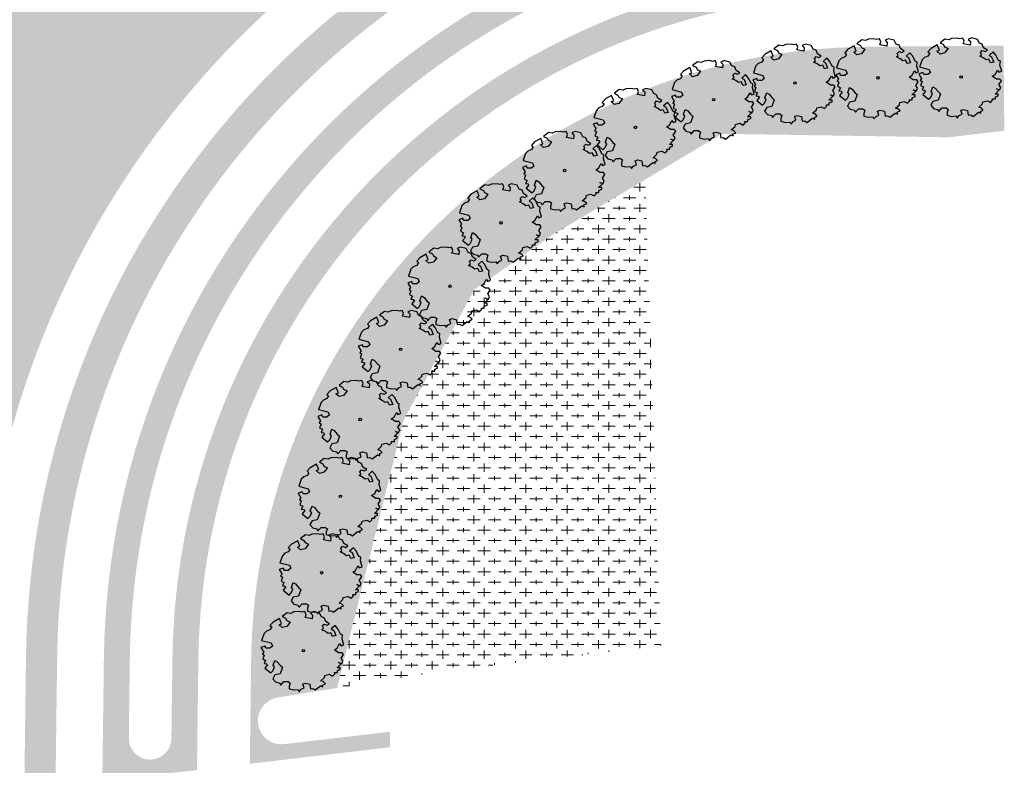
# Model space of a CAD drawing. Header units: metres. Extents: x 232632 to 233536, y 552897 to 554400.
# Tile 16 of 17: x 233289 to 233384, y 554148 to 554220. Entities that reach past the tile are written whole.
import ezdxf

# ---------------------------------------------------------------- set-up
doc = ezdxf.new("R2010")
doc.units = ezdxf.units.M
for name, color, linetype, lineweight in [('N-WE-GR-BEPLANTING_CULTUUR_BOSPLANTSOEN-A', 92, 'Continuous', 18), ('N-WE-GR-GRAS-A', 62, 'Continuous', 9), ('N-WE-GR-GRAS_TALUD-A', 62, 'Continuous', 9), ('N-WE-GR-RIET_DOOR-DERDEN-A', 251, 'Continuous', 9)]:
    doc.layers.add(name, color=color, linetype=linetype, lineweight=lineweight)
doc.layers.add('N-WE-GR-BOOM-S', color=7, linetype='Continuous', lineweight=25, true_color=0x165700)
doc.layers.add('N-WE-GR-WATER_WATERPARTIJEN-A', color=7, linetype='Continuous', lineweight=9, true_color=0xcde6ee)
pattern_1 = [(0, (0, 0), (2.5, 2.5), [0.3, -2]), (45, (1, 0.5), (-0.2828427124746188, 4.666904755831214), [0.3, -2]), (29.99999999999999, (0.2, 0.3), (0.5686533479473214, 3.215063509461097), [0.3, -2]), (15, (0.8, 1.2), (0.9640675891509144, 1.811235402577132), [0.3, -2]), (135, (0.4, 5), (-0.07071067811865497, -1.626345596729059), [0.3, -2]), (150, (3, 1), (0.5392304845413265, -1.466025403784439), [0.3, -2]), (165, (0.6000000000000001, 0.1), (0.358630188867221, -1.752536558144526), [0.3, -2]), (85, (1, 1), (-2.18169349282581, 2.600041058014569), [0.3, -2]), (99.99999999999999, (0, 0), (-2.780294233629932, 1.946782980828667), [0.3, -2])]

# ---------------------------------------------------------------- blocks, each defined once
blk = doc.blocks.new('SGR-BOOM_06')
at = {"linetype": 'Continuous', "flags": 128}
blk.add_lwpolyline([(2.697926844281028, 3.519936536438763), (2.530031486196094, 3.938911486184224), (2.197017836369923, 4.064448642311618), (1.94450365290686, 4.524361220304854), (1.273022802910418, 4.692183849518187), (0.8554126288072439, 4.524288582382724), (1.107912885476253, 4.273186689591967), (1.064270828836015, 3.811889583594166), (0.2276521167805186, 3.979701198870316), (0.3518243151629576, 4.315444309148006), (0.1839317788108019, 4.692111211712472), (-0.1504327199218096, 4.608837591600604), (-0.4861730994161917, 4.692066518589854), (-1.154910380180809, 4.649713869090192), (-1.490634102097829, 4.483188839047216), (-1.95193375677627, 4.56504461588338), (-2.538756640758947, 4.105076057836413), (-2.119756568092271, 3.896293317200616), (-1.994180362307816, 3.643818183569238), (-1.575180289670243, 3.435035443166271), (-1.994130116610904, 2.890461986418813), (-2.538667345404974, 2.766231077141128), (-2.915367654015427, 3.099211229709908), (-2.619546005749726, 3.216664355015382), (-2.873110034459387, 3.855299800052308), (-3.627802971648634, 3.434898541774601), (-4.004453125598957, 3.015887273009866), (-3.794266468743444, 2.84803387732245), (-4.004419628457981, 2.513649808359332), (-4.424759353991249, 2.345754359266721), (-4.716801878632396, 2.05367287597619), (-5.01017267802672, 1.214316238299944), (-3.88011881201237, 0.9209648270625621), (-3.712226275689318, 0.5442979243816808), (-4.004271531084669, 0.2931597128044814), (-4.506508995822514, 0.2931262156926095), (-4.602327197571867, 0.5555981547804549), (-5.093368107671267, 0.3763383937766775), (-4.757596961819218, -0.1681847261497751), (-4.925450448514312, -0.3770066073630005), (-4.716628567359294, -0.544860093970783), (-4.88446521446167, -1.006165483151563), (-4.532341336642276, -1.182198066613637), (-4.716561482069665, -1.550699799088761), (-4.424496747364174, -1.591623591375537), (-4.292786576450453, -1.70719043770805), (-4.61907625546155, -2.106831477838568), (-3.920821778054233, -2.682045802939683), (-3.668355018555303, -2.430910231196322), (-3.459575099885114, -1.969602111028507), (-3.627456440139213, -1.760802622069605), (-3.418684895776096, -1.173935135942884), (-3.123882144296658, -1.341782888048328), (-2.788119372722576, -1.760746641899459), (-2.496040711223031, -2.010481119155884), (-2.788049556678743, -2.807529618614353), (-3.418567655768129, -2.931766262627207), (-3.668290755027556, -3.394441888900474), (-3.332530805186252, -3.771097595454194), (-2.831649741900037, -3.896623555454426), (-2.768861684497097, -4.022178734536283), (-2.70607362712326, -4.147733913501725), (-2.328058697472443, -3.728722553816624), (-1.825821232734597, -3.728689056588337), (-1.574691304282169, -3.89653972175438), (-1.698860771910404, -4.27322610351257), (-1.6988383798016, -4.608960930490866), (-1.154284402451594, -4.735848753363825), (-0.6097418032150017, -4.692139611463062), (-0.4855303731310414, -4.944614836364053), (-0.2330665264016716, -4.64980644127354), (0.1012924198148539, -4.483281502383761), (-0.05880460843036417, -4.006538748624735), (0.2691206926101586, -3.89641674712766), (0.7727313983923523, -4.023307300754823), (0.8560217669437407, -4.608790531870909), (1.149445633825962, -4.565098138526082), (1.441519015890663, -4.735675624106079), (2.070647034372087, -4.232031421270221), (2.365446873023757, -4.356206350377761), (2.321760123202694, -4.14739857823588), (2.657483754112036, -3.979508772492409), (2.406348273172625, -3.728406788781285), (2.112915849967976, -3.643810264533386), (2.574182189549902, -3.226158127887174), (2.615108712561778, -2.975036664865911), (3.159645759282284, -2.848076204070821), (3.537702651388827, -3.058226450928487), (3.787439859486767, -2.807091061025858), (3.770391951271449, -2.632754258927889), (4.123163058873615, -2.632730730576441), (4.123146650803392, -2.386717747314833), (4.458873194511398, -2.262500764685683), (4.458859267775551, -2.05369007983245), (4.082181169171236, -2.05371520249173), (4.543444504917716, -1.591025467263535), (4.250006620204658, -1.424542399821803), (4.626693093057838, -1.550076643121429), (4.752232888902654, -1.256641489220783), (4.54339981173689, -0.9209205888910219), (4.835431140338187, -0.4609716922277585), (4.667549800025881, -0.2521722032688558), (4.249928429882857, -0.2522000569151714), (3.746303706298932, 0.08486595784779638), (4.082024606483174, 0.2936990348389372), (4.375415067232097, 0.8382641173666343), (4.543299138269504, 0.5885213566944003), (4.876296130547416, 0.7127381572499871), (4.667437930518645, 1.425137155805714), (4.711079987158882, 1.886434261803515), (4.499534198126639, 1.969671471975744), (4.163754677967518, 2.639753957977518), (3.828442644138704, 3.012677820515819), (3.373874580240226, 2.603955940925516), (3.662895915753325, 2.430909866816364), (3.914056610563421, 1.801765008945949), (3.537384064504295, 1.718488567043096), (3.327180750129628, 2.136095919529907), (2.991451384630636, 2.054186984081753), (2.657064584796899, 2.305283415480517), (2.238064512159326, 2.514066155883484), (2.446864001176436, 2.681947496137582), (2.321287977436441, 2.931693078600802), (2.530081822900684, 3.184190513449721), (2.865825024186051, 3.05865353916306), (3.159240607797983, 3.226540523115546)], close=True, dxfattribs=at)
blk.add_circle((0, 0), 0.15)

msp = doc.modelspace()

# ---------------------------------------------------------------- hatches: boundary and pattern name
at = {"layer": 'N-WE-GR-BEPLANTING_CULTUUR_BOSPLANTSOEN-A'}
h = msp.add_hatch(dxfattribs=at)
h.set_pattern_fill('AGR-BOSPLANTSOEN', color=256, pattern_type=2)
h.set_pattern_definition([(0, (0, 0), (1, 1), [1.2, -0.8]), (90, (0.6, -0.4), (-4, 2.449293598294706e-16), [0.8, -1.2]), (90, (1.6, 0.6), (-4, 2.449293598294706e-16), [0.8, -1.2]), (90, (2.6, -0.2), (-4, 2.449293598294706e-16), [0.4, -1.6]), (90, (3.6, 0.8), (-4, 2.449293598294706e-16), [0.4, -1.6])])
h.paths.add_polyline_path([(233349.1126720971, 554204.7528032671), (233340.2419438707, 554199.462788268), (233332.6752365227, 554194.1859452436), (233325.8427468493, 554181.5996644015), (233322.111900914, 554166.5681318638), (233320.147, 554158.6515701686), (233319.4415897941, 554155.8094810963), (233329.811899, 554157.471369), (233350.6036782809, 554159.8645848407)])
at = {"layer": 'N-WE-GR-GRAS-A'}
h = msp.add_hatch(dxfattribs=at)
h.set_pattern_fill('AGR-GRAS_01', color=256, scale=0.1, pattern_type=2)
h.set_pattern_definition(pattern_1)
edge = h.paths.add_edge_path(flags=16)
edge.add_line((233219.7241105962, 554225.796331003), (233225.8735775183, 554226.4176398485))
edge.add_arc((233221.3500505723, 554271.1897037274), 45.00000000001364, 275.7692776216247, 323.0467514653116)
edge.add_line((233257.310734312, 554244.1373614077), (233272.3822019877, 554264.171866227))
edge.add_arc((233268.386570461, 554267.1776820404), 5.000000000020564, 323.0467514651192, 428.7861889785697)
edge.add_line((233270.1958169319, 554271.838865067), (233236.2497121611, 554285.015105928))
edge.add_arc((233218.1572474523, 554238.4032756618), 50.00000000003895, 68.78618897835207, 102.8278778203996)
edge.add_arc((233273.1165877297, 553997.0424754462), 297.5390170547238, 102.8278778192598, 112.7912193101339)
edge.add_arc((233159.7944894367, 554266.7407856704), 5.00000000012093, 112.7912193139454, 227.878759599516)
edge.add_line((233156.4409812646, 554263.032149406), (233185.0190101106, 554237.1906684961))
edge.add_arc((233215.2005836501, 554270.5683948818), 45.00000000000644, 227.8787596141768, 275.7692776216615)
edge = h.paths.add_edge_path(flags=16)
edge.add_line((233265.0154478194, 554124.2750273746), (233265.04628, 554131.591374))
edge.add_line((233265.04628, 554131.591374), (233265.085629, 554138.695749))
edge.add_line((233265.085629, 554138.695749), (233268.0837874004, 554159.7139254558))
edge.add_arc((233270.8373790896, 554159.321136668), 2.781465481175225, -8.161214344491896, 171.8817547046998, ccw=False)
edge.add_line((233273.5906754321, 554158.9262829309), (233270.605482, 554138.110671))
edge.add_line((233270.605482, 554138.110671), (233269.808261, 554128.702453))
edge.add_line((233269.808261, 554128.702453), (233269.6223091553, 554124.2553538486))
edge.add_arc((233267.3188937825, 554124.2687722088), 2.303454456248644, 179.8444097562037, 359.66623183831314, ccw=False)
edge = h.paths.add_edge_path(flags=16)
edge.add_line((233264.319271, 554091.1663579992), (233264.7438779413, 554105.9740938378))
edge.add_arc((233266.799191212, 554105.9420024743), 2.055563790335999, -2.3943817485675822, 179.1054646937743, ccw=False)
edge.add_line((233268.8529603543, 554105.8561257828), (233268.637795, 554100.7103759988))
edge.add_line((233268.637795, 554100.7103759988), (233267.396651, 554040.8298510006))
edge.add_line((233267.396651, 554040.8298510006), (233266.8175893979, 554027.5728252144))
edge.add_arc((233264.5238367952, 554027.7719576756), 2.302380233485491, 179.853250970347, 355.03829895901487, ccw=False)
edge.add_line((233262.2214641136, 554027.7778546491), (233262.244008, 554032.6021530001))
edge.add_line((233262.244008, 554032.6021530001), (233262.9672720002, 554056.9513980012))
edge.add_line((233262.9672720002, 554056.9513980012), (233263.4644989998, 554068.0249959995))
edge.add_line((233263.4644989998, 554068.0249959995), (233264.319271, 554091.1663579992))
edge = h.paths.add_edge_path(flags=16)
edge.add_ellipse((233281.8770218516, 554258.8969512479), major_axis=(0, 7), ratio=0.7857142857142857, start_angle=0, end_angle=360)
edge = h.paths.add_edge_path(flags=16)
edge.add_line((233265.8167705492, 554008.26063195), (233265.199978, 554000.543654))
edge.add_line((233265.199978, 554000.543654), (233259.934266, 553999.910543))
edge.add_line((233259.934266, 553999.910543), (233259.9115924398, 554002.7978487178))
edge.add_line((233259.9115924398, 554002.7978487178), (233262.060596, 554002.624581))
edge.add_line((233262.060596, 554002.624581), (233262.1057638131, 554008.422038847))
edge.add_arc((233263.9641478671, 554008.4075670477), 1.858440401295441, -4.534746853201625, 179.5538294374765, ccw=False)
h.paths.add_polyline_path([(233266.4050103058, 554011.8318106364), (233266.2598833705, 554012.0209416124), (233266.2014011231, 554012.1416885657), (233266.1278164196, 554012.1425937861), (233266.1162986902, 554011.1426821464), (233266.1887929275, 554011.1417680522), (233266.2503011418, 554011.2610020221), (233266.4001849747, 554011.4491272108), (233267.1201277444, 554011.4400493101), (233267.1249188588, 554011.8200191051)], flags=16)
edge = h.paths.add_edge_path()
edge.add_line((233332.3571783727, 554245.3782355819), (233312.1032826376, 554255.0749620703))
edge.add_arc((233302.9164339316, 554241.9752746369), 16.00000000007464, 41.266456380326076, 54.957909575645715, ccw=False)
edge.add_arc((233304.194239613, 554243.0965295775), 14.29999999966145, -48.00634883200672, 41.266456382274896, ccw=False)
edge.add_arc((233384.5745467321, 554153.8052591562), 105.8412699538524, 131.9936511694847, 159.0086121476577)
edge.add_arc((233257.6966984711, 554202.5042695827), 30.06157360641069, 278.6031253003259, 338.97827670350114, ccw=False)
edge.add_arc((233247.356060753, 554296.8972093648), 125.0000000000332, 261.7345288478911, 276.8170941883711, ccw=False)
edge.add_line((233229.3860801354, 554173.1956338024), (233199.7867597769, 554177.4954918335))
edge.add_arc((233221.350736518, 554325.9373825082), 149.9999999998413, 238.701490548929, 261.7345288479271, ccw=False)
edge.add_arc((233135.619987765, 554184.9425485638), 15.01304538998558, 58.67028313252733, 154.528238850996)
edge.add_arc((233162.6959544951, 554172.0542013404), 44.99999992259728, 154.539560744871, 195.806002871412)
edge.add_arc((233071.2879557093, 554146.1780010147), 50.00000000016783, -30.78552529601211, 15.806002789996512, ccw=False)
edge.add_arc((233096.2015433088, 554131.3350514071), 20.99999999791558, 231.1110991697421, 329.214474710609, ccw=False)
edge.add_arc((233057.9049938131, 554083.8547997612), 39.99999999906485, 51.11109917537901, 88.17286742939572)
edge.add_arc((233058.8296319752, 554112.8400553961), 10.9999999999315, 88.17286742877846, 159.0444786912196)
edge.add_arc((233085.9115240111, 554102.4684053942), 40.00000000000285, 159.0444786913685, 202.7059028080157)
edge.add_arc((233025.9491327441, 554077.3783349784), 24.99999999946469, -33.5954666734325, 22.705902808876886, ccw=False)
edge.add_arc((233038.4436080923, 554069.0784502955), 10.00000000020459, 261.0210373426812, 326.40453332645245, ccw=False)
edge.add_line((233036.8828900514, 554059.2009931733), (233035.0369017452, 554059.4926742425))
edge.add_arc((233063.400732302, 554057.9857629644), 28.40383187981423, 176.9588536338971, 230.5415420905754)
edge.add_line((233045.349569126, 554036.055574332), (233045.8941803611, 554035.9710824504))
edge.add_line((233045.8941803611, 554035.9710824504), (233047.9328177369, 554049.1412886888))
edge.add_arc((233048.2002019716, 554050.7780277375), 1.658435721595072, 81.73391077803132, 260.72189049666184, ccw=False)
edge.add_line((233048.438636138, 554052.4192340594), (233261.910553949, 554021.3864908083))
edge.add_arc((233261.3565518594, 554016.4468603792), 4.97060027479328, -1.8933007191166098, 83.6007587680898, ccw=False)
edge.add_line((233266.3244386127, 554016.282640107), (233266.2613651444, 554014.838637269))
edge.add_arc((233264.2131596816, 554014.9566620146), 2.051603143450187, 178.2958017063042, 356.7020642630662, ccw=False)
edge.add_line((233262.1624639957, 554015.0176756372), (233262.1565401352, 554014.9451672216))
edge.add_line((233262.1565401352, 554014.9451672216), (233262.1688804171, 554016.5298342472))
edge.add_arc((233260.1513434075, 554016.5223728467), 2.017550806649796, 0.2118944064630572, 86.79371450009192)
edge.add_line((233260.2641871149, 554018.5367654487), (233255.1633048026, 554019.271984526))
edge.add_line((233255.1633048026, 554019.271984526), (233255.2103938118, 554017.3243378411))
edge.add_line((233255.2103938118, 554017.3243378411), (233258.9745992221, 554017.0183728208))
edge.add_line((233258.9745992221, 554017.0183728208), (233259.1288204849, 554003.7262907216))
edge.add_line((233259.1288204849, 554003.7262907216), (233258.0302984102, 553987.6338222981))
edge.add_line((233258.0302984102, 553987.6338222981), (233230.8600276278, 553991.8011277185))
edge.add_line((233230.8600276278, 553991.8011277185), (233229.4440927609, 553985.3305666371))
edge.add_line((233229.4440927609, 553985.3305666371), (233255.2058874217, 553979.693226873))
edge.add_line((233255.2058874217, 553979.693226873), (233259.3370282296, 553982.8378801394))
edge.add_line((233259.3370282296, 553982.8378801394), (233259.7568168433, 553996.4347248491))
edge.add_line((233259.7568168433, 553996.4347248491), (233266.861427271, 553996.3451414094))
edge.add_line((233266.861427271, 553996.3451414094), (233270.5826750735, 554109.9784070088))
edge.add_line((233270.5826750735, 554109.9784070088), (233257.5526583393, 554110.1427050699))
edge.add_line((233257.5526583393, 554110.1427050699), (233246.2447110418, 554028.736664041))
edge.add_line((233246.2447110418, 554028.736664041), (233053.2702530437, 554056.769832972))
edge.add_line((233053.2702530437, 554056.769832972), (233061.03328444, 554110.2089136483))
edge.add_line((233061.03328444, 554110.2089136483), (233120.4100407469, 554101.583323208))
edge.add_line((233120.4100407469, 554101.583323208), (233132.131474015, 554182.2712125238))
edge.add_line((233132.131474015, 554182.2712125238), (233265.7291756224, 554162.8636334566))
edge.add_line((233265.7291756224, 554162.8636334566), (233259.517233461, 554119.7687004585))
edge.add_line((233259.517233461, 554119.7687004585), (233263.6117644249, 554119.7174332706))
edge.add_arc((233263.9373955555, 554158.8910798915), 39.17500000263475, 269.5237395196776, 280.2291284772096)
edge.add_line((233270.8942906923, 554120.3387487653), (233271.2414054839, 554130.1077814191))
edge.add_arc((233287.2319551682, 554129.5852538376), 15.99908479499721, 98.70504607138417, 178.1283960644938, ccw=False)
edge.add_line((233284.8105276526, 554145.4000381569), (233284.9794255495, 554158.7948549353))
edge.add_arc((233370.9725897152, 554157.7105501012), 86.00000000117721, 116.60712289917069, 179.2775844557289, ccw=False)
edge.add_arc((233329.766254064, 554239.9664788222), 5.999999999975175, 296.6314042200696, 424.4168369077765)
edge = h.paths.add_edge_path()
edge.add_line((233139.9265157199, 554267.0462402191), (233142.1035778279, 554262.5449617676))
edge.add_arc((233273.6759082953, 553995.1003755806), 298.0568483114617, 115.8109262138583, 116.19539118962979, ccw=False)
edge.add_arc((233146.0781416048, 554258.9206293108), 4.99999999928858, 47.87875961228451, 115.81092622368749, ccw=False)
edge.add_line((233149.4316497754, 554262.6292655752), (233162.3590637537, 554250.9397427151))
edge.add_line((233162.3590637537, 554250.9397427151), (233165.7125719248, 554254.6483789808))
edge.add_line((233165.7125719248, 554254.6483789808), (233156.4409812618, 554263.0321494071))
edge.add_arc((233159.7944894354, 554266.74078567), 5.000000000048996, 112.7912193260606, 227.8787595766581, ccw=False)
edge.add_arc((233273.1165877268, 553997.0424754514), 297.5390170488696, 102.82787781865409, 112.79121931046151, ccw=False)
edge.add_arc((233218.1572474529, 554238.4032756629), 49.99999999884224, 68.78618897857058, 102.82787781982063, ccw=False)
edge.add_line((233236.2497121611, 554285.0151059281), (233270.1958169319, 554271.838865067))
edge.add_arc((233268.3865704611, 554267.1776820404), 4.999999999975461, -36.95324853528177, 68.78618897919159, ccw=False)
edge.add_line((233272.3822019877, 554264.171866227), (233264.8676624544, 554254.1827874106))
edge.add_line((233264.8676624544, 554254.1827874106), (233268.863293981, 554251.176971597))
edge.add_line((233268.863293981, 554251.176971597), (233279.0797799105, 554264.7577482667))
edge.add_arc((233283.075411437, 554261.7519324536), 4.999999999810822, 69.73105716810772, 143.0467514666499, ccw=False)
edge.add_line((233284.8075475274, 554266.4423167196), (233297.3017637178, 554261.8282634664))
edge.add_line((233297.3017637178, 554261.8282634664), (233306.8424620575, 554257.486119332))
edge.add_arc((233302.9164339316, 554241.975274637), 15.99999999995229, 75.79589996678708, 141.1908131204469)
edge.add_arc((233281.8771337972, 554258.8966343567), 10.99971416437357, 257.7184386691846, 321.1917339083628, ccw=False)
edge.add_arc((233275.3896240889, 554229.0948763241), 19.49999999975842, 77.71923815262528, 142.0827291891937)
edge.add_arc((233221.3500505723, 554271.1897037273), 48.99999999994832, 275.7692776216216, 322.0827291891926, ccw=False)
edge.add_line((233226.2756688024, 554222.437900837), (233220.1262018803, 554221.8165919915))
edge.add_arc((233215.2005836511, 554270.5683948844), 49.0000000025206, 227.8787596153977, 275.76927762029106, ccw=False)
edge.add_line((233182.3362035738, 554234.223759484), (233173.1163843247, 554242.5607159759))
edge.add_arc((233139.581232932, 554205.4744163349), 50.00000000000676, 47.87865196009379, 122.6463245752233)
edge.add_arc((233273.1165877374, 553997.0424754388), 297.5390170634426, 122.6463245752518, 156.894042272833)
edge.add_arc((233055.184653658, 554090.0251080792), 60.59999987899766, 156.8940426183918, 194.0182891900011)
edge.add_arc((233011.7188670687, 554079.1731319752), 15.79999999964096, 194.0182888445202, 261.0210373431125)
edge.add_line((233009.2529325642, 554063.5667497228), (233018.2277933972, 554062.1486491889))
edge.add_arc((232990.2988175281, 554051.6694925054), 29.83019305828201, -22.473086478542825, 20.566459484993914, ccw=False)
edge.add_line((233017.8636815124, 554040.2669186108), (232996.524644, 554043.825085))
edge.add_line((232996.524644, 554043.825085), (232976.3708982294, 554047.0979216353))
edge.add_line((232976.3708982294, 554047.0979216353), (232977.167, 554052.15))
edge.add_line((232977.167, 554052.15), (232977.814, 554055.807))
edge.add_line((232977.814, 554055.807), (232978.528, 554059.451))
edge.add_line((232978.528, 554059.451), (232979.31, 554063.081))
edge.add_line((232979.31, 554063.081), (232980.16, 554066.696))
edge.add_line((232980.16, 554066.696), (232981.076, 554070.294))
edge.add_line((232981.076, 554070.294), (232982.059, 554073.874))
edge.add_line((232982.059, 554073.874), (232983.113, 554077.449))
edge.add_line((232983.113, 554077.449), (232984.423, 554082.056))
edge.add_line((232984.423, 554082.056), (232985.804, 554086.639))
edge.add_line((232985.804, 554086.639), (232987.259, 554091.201))
edge.add_line((232987.259, 554091.201), (232988.784, 554095.738))
edge.add_line((232988.784, 554095.738), (232990.383, 554100.252))
edge.add_line((232990.383, 554100.252), (232992.053, 554104.74))
edge.add_line((232992.053, 554104.74), (232993.791, 554109.2))
edge.add_line((232993.791, 554109.2), (232995.601, 554113.633))
edge.add_line((232995.601, 554113.633), (232997.481, 554118.036))
edge.add_line((232997.481, 554118.036), (232999.429, 554122.409))
edge.add_line((232999.429, 554122.409), (233001.448, 554126.751))
edge.add_line((233001.448, 554126.751), (233003.534, 554131.06))
edge.add_line((233003.534, 554131.06), (233005.688, 554135.4941652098))
edge.add_line((233005.688, 554135.4941652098), (233010.197, 554143.783))
edge.add_line((233010.197, 554143.783), (233012.552, 554147.952))
edge.add_line((233012.552, 554147.952), (233014.972, 554152.083))
edge.add_line((233014.972, 554152.083), (233017.461, 554156.182))
edge.add_line((233017.461, 554156.182), (233019.836, 554160.079))
edge.add_line((233019.836, 554160.079), (233022.27, 554163.941))
edge.add_line((233022.27, 554163.941), (233024.763, 554167.766))
edge.add_line((233024.763, 554167.766), (233027.312, 554171.551))
edge.add_line((233027.312, 554171.551), (233029.919, 554175.298))
edge.add_line((233029.919, 554175.298), (233032.583, 554179.005))
edge.add_line((233032.583, 554179.005), (233035.302, 554182.671))
edge.add_line((233035.302, 554182.671), (233038.077, 554186.295))
edge.add_line((233038.077, 554186.295), (233040.912, 554189.883))
edge.add_line((233040.912, 554189.883), (233045.779, 554195.943))
edge.add_line((233045.779, 554195.943), (233048.291, 554198.909))
edge.add_line((233048.291, 554198.909), (233050.853, 554201.831))
edge.add_line((233050.853, 554201.831), (233053.466, 554204.707))
edge.add_line((233053.466, 554204.707), (233056.129, 554207.538))
edge.add_line((233056.129, 554207.538), (233058.841, 554210.322))
edge.add_line((233058.841, 554210.322), (233061.6, 554213.059))
edge.add_line((233061.6, 554213.059), (233067.266, 554218.393))
edge.add_line((233067.266, 554218.393), (233071.401, 554221.986))
edge.add_line((233071.401, 554221.986), (233075.595, 554225.535))
edge.add_line((233075.595, 554225.535), (233079.836, 554229.03))
edge.add_line((233079.836, 554229.03), (233084.122, 554232.468))
edge.add_line((233084.122, 554232.468), (233088.452, 554235.85))
edge.add_line((233088.452, 554235.85), (233092.825, 554239.174))
edge.add_line((233092.825, 554239.174), (233097.243, 554242.441))
edge.add_line((233097.243, 554242.441), (233101.691, 554245.643))
edge.add_line((233101.691, 554245.643), (233105.745, 554248.4087540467))
edge.add_line((233105.745, 554248.4087540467), (233113.981, 554253.459))
edge.add_line((233113.981, 554253.459), (233118.162, 554255.928))
edge.add_line((233118.162, 554255.928), (233122.383, 554258.329))
edge.add_line((233122.383, 554258.329), (233126.642, 554260.661))
edge.add_line((233126.642, 554260.661), (233130.94, 554262.922))
edge.add_line((233130.94, 554262.922), (233135.273, 554265.112))
edge.add_line((233135.273, 554265.112), (233139.649, 554267.234))
edge.add_line((233139.649, 554267.234), (233139.9265157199, 554267.0462402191))
h = msp.add_hatch(dxfattribs=at)
h.set_pattern_fill('AGR-GRAS_01', color=256, scale=0.1, pattern_type=2)
h.set_pattern_definition(pattern_1)
edge = h.paths.add_edge_path()
edge.add_line((233383.4516491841, 554236.3202056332), (233370.3008999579, 554236.2076763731))
edge.add_arc((233370.972589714, 554157.7105501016), 78.50000000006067, 90.49026060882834, 179.277584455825)
edge.add_line((233292.478829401, 554158.7002934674), (233292.2268815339, 554138.7190173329))
edge.add_line((233292.2268815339, 554138.7190173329), (233289.2271199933, 554138.7568419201))
edge.add_line((233289.2271199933, 554138.7568419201), (233289.4790678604, 554158.7381180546))
edge.add_arc((233370.972589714, 554157.7105501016), 81.50000000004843, 90.4902606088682, 179.277584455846, ccw=False)
edge.add_line((233370.2752302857, 554239.2075665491), (233383.4259795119, 554239.320095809))
edge.add_line((233383.4259795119, 554239.320095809), (233383.4516491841, 554236.3202056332))
h = msp.add_hatch(dxfattribs=at)
h.set_pattern_fill('AGR-GRAS_01', color=256, scale=0.1, pattern_type=2)
h.set_pattern_definition(pattern_1)
edge = h.paths.add_edge_path()
edge.add_line((233296.8295337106, 554146.8317029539), (233305.9438564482, 554147.9102293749))
edge.add_line((233305.9438564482, 554147.9102293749), (233306.0777483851, 554158.5288220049))
edge.add_arc((233370.9725897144, 554157.7105501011), 64.90000000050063, 90.49026060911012, 179.2775844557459, ccw=False)
edge.add_line((233370.4172691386, 554222.6081742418), (233383.5680183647, 554222.7207035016))
edge.add_line((233383.5680183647, 554222.7207035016), (233383.5466269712, 554225.2206119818))
edge.add_line((233383.5466269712, 554225.2206119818), (233370.3958777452, 554225.1080827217))
edge.add_arc((233370.9725897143, 554157.710550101), 67.40000000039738, 90.49026060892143, 179.277584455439)
edge.add_line((233303.5779471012, 554158.5603424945), (233303.4819173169, 554150.9444906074))
edge.add_arc((233301.4319664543, 554150.9613114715), 2.050019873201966, 179.5298702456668, 359.52987024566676, ccw=False)
edge.add_line((233299.3820155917, 554150.9781323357), (233299.4782729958, 554158.6120360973))
edge.add_arc((233370.972589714, 554157.7105501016), 71.50000000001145, 90.49026060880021, 179.2775844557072, ccw=False)
edge.add_line((233370.3607958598, 554229.207932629), (233383.5115450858, 554229.320461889))
edge.add_line((233383.5115450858, 554229.320461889), (233383.4901536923, 554231.8203703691))
edge.add_line((233383.4901536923, 554231.8203703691), (233370.3394044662, 554231.7078411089))
edge.add_arc((233370.972589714, 554157.7105501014), 74.0000000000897, 90.49026060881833, 179.2775844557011)
edge.add_line((233296.9784717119, 554158.6435565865), (233296.8295337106, 554146.8317029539))
h = msp.add_hatch(dxfattribs=at)
h.set_pattern_fill('AGR-GRAS_01', color=256, scale=0.1, pattern_type=2)
h.set_pattern_definition(pattern_1)
edge = h.paths.add_edge_path()
edge.add_line((233311.0318519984, 554148.5123078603), (233311.157344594, 554158.4647723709))
edge.add_arc((233370.972589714, 554157.7105501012), 59.82000000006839, 90.49026060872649, 179.2775844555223, ccw=False)
edge.add_line((233370.4607364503, 554217.5283602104), (233383.6114856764, 554217.6408894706))
edge.add_line((233383.6114856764, 554217.6408894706), (233383.681555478, 554209.4521713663))
edge.add_line((233383.681555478, 554209.4521713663), (233378.3085019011, 554208.8153659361))
edge.add_line((233378.3085019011, 554208.8153659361), (233356.4862030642, 554209.1499720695))
edge.add_line((233356.4862030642, 554209.1499720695), (233340.2419438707, 554199.462788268))
edge.add_line((233340.2419438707, 554199.462788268), (233332.6752365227, 554194.1859452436))
edge.add_line((233332.6752365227, 554194.1859452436), (233325.8427468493, 554181.5996644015))
edge.add_line((233325.8427468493, 554181.5996644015), (233322.111900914, 554166.5681318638))
edge.add_line((233322.111900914, 554166.5681318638), (233320.147, 554158.6515701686))
edge.add_line((233320.147, 554158.6515701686), (233319.4416949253, 554155.8099046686))
edge.add_line((233319.4416949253, 554155.8099046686), (233313.7110676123, 554154.891771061))
edge.add_arc((233314.0693961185, 554152.6552260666), 2.265067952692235, 99.10229886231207, 276.674972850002)
edge.add_line((233314.3326806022, 554150.4055118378), (233324.5364778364, 554151.597849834))
edge.add_line((233324.5364778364, 554151.597849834), (233324.5151916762, 554150.1078337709))
edge.add_line((233324.5151916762, 554150.1078337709), (233311.0318519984, 554148.5123078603))
at = {"layer": 'N-WE-GR-GRAS_TALUD-A'}
h = msp.add_hatch(dxfattribs=at)
h.set_pattern_fill('AGR-GRAS_01', color=256, scale=0.1, pattern_type=2)
h.set_pattern_definition(pattern_1)
edge = h.paths.add_edge_path()
edge.add_arc((233038.4436080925, 554069.0784502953), 10.00000000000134, 261.0210373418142, 326.4045333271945)
edge.add_arc((233025.9491327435, 554077.3783349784), 24.99999999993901, 326.4045333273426, 382.7059028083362)
edge.add_arc((233085.9115240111, 554102.4684053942), 40.00000000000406, 159.0444786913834, 202.7059028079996, ccw=False)
edge.add_arc((233058.8296319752, 554112.8400553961), 10.99999999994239, 88.17286742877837, 159.0444786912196, ccw=False)
edge.add_arc((233057.9049938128, 554083.8547997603), 40.00000000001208, 51.11109917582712, 88.17286742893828, ccw=False)
edge.add_arc((233096.2015433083, 554131.3350514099), 20.9999999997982, 231.1110991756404, 329.2144747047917)
edge.add_arc((233071.2879557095, 554146.1780010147), 50.00000000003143, 329.2144747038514, 375.806002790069)
edge.add_arc((233162.6959544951, 554172.0542013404), 44.99999992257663, 154.5395607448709, 195.806002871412, ccw=False)
edge.add_arc((233135.6199877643, 554184.9425485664), 15.01304538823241, 58.67028312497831, 154.5282388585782, ccw=False)
edge.add_arc((233221.3507365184, 554325.9373825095), 150.0000000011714, 238.7014905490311, 261.7345288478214)
edge.add_line((233199.7867597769, 554177.4954918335), (233229.3860801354, 554173.1956338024))
edge.add_arc((233247.356060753, 554296.897209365), 125.0000000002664, 261.7345288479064, 276.8170941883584)
edge.add_arc((233257.6966984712, 554202.5042695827), 30.06157360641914, 278.6031253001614, 338.9782767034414)
edge.add_arc((233384.5745467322, 554153.805259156), 105.8412699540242, 131.9936511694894, 159.0086121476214, ccw=False)
edge.add_arc((233304.1942396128, 554243.0965295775), 14.29999999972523, 311.9936511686, 401.2664563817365)
edge.add_arc((233302.9164339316, 554241.9752746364), 16.00000000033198, 41.26645638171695, 141.1908131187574)
edge.add_arc((233281.8771337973, 554258.8966343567), 10.99971416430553, 257.71843866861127, 321.19173390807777, ccw=False)
edge.add_arc((233275.3896240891, 554229.0948763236), 19.50000000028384, 77.71923815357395, 142.0827291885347)
edge.add_arc((233221.3500505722, 554271.1897037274), 49.00000000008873, 275.76927762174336, 322.082729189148, ccw=False)
edge.add_line((233226.2756688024, 554222.437900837), (233220.1262018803, 554221.8165919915))
edge.add_arc((233215.2005836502, 554270.5683948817), 48.99999999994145, 227.8787596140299, 275.7692776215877, ccw=False)
edge.add_line((233182.3362035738, 554234.223759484), (233173.1163843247, 554242.5607159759))
edge.add_arc((233139.5812329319, 554205.4744163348), 50.00000000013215, 47.87865196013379, 122.6463245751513)
edge.add_arc((233273.116587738, 553997.0424754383), 297.5390170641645, 122.6463245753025, 156.8940422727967)
edge.add_arc((233055.1846536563, 554090.0251080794), 60.59999987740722, 156.8940426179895, 194.0182891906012)
edge.add_arc((233011.718867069, 554079.1731319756), 15.80000000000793, 194.0182888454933, 261.0210373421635)
edge.add_line((233009.2529325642, 554063.5667497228), (233020.5495989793, 554061.7817851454))
edge.add_arc((233016.7511776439, 554061.6733124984), 3.799969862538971, 1.635768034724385, 81.02103734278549)
edge.add_line((233017.3442457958, 554065.4267164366), (233012.6508588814, 554066.1683094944))
edge.add_arc((233014.6329707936, 554078.7126800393), 12.70000000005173, 195.5871466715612, 261.02103734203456, ccw=False)
edge.add_arc((233055.1846536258, 554090.0251076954), 54.80000000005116, 156.8940422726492, 195.5871466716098, ccw=False)
edge.add_arc((233273.116587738, 553997.0424754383), 291.7390170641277, 122.59573304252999, 156.8940422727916, ccw=False)
edge.add_arc((233140.1962944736, 554204.9182512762), 45.00000000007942, 47.87875961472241, 122.59573304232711, ccw=False)
edge.add_line((233170.3778680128, 554238.2959776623), (233178.9826954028, 554230.5151232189))
edge.add_arc((233215.2032849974, 554270.573045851), 54.00526156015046, 227.8799433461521, 275.4374507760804)
edge.add_line((233220.3207712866, 554216.8107950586), (233227.0863276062, 554217.4943502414))
edge.add_arc((233221.3463213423, 554271.1940694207), 54.0056248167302, 276.1012256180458, 322.0815065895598)
edge.add_arc((233275.3894510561, 554229.0953542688), 14.49956978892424, 77.72030790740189, 142.0837989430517, ccw=False)
edge.add_arc((233281.8770302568, 554258.8969283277), 15.99997940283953, 257.7173357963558, 322.6069692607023)
edge.add_arc((233303.7254417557, 554242.1967552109), 11.50000000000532, 141.276523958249, 142.6069223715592, ccw=False)
edge.add_arc((233304.1044036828, 554243.0522569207), 11.29675562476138, 41.134715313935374, 145.8689780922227, ccw=False)
edge.add_arc((233304.1942372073, 554243.0965297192), 11.20000171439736, -48.00635749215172, 41.26644772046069, ccw=False)
edge.add_arc((233384.5716456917, 554153.8072540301), 108.9378463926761, 131.9932209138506, 159.0081818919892)
edge.add_arc((233257.6966984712, 554202.5042695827), 26.96157360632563, 278.70366306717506, 338.97827670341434, ccw=False)
edge.add_arc((233247.3560607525, 554296.897209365), 121.9000000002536, 261.7345288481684, 276.79390685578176, ccw=False)
edge.add_line((233229.8317356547, 554176.2634328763), (233200.2324178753, 554180.5632905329))
edge.add_arc((233221.3493001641, 554325.9333923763), 146.8958448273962, 238.7018222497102, 261.73486054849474, ccw=False)
edge.add_arc((233135.620107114, 554184.9421483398), 18.11332520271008, 58.67124023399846, 154.5291959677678)
edge.add_arc((233162.6959544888, 554172.054201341), 48.09999991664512, 154.5395607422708, 195.806002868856)
edge.add_arc((233071.2879557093, 554146.1780010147), 46.90000000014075, -30.785525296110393, 15.806002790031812, ccw=False)
edge.add_arc((233096.2015433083, 554131.3350514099), 17.89999999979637, 231.1110991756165, 329.2144747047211, ccw=False)
edge.add_arc((233057.9049938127, 554083.8547997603), 43.10000000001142, 51.11109917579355, 88.1728674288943)
edge.add_arc((233058.8296319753, 554112.840055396), 14.10000000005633, 88.17286742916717, 159.0444786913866)
edge.add_arc((233085.911524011, 554102.4684053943), 43.09999999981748, 159.0444786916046, 202.7059028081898)
edge.add_arc((233025.9491327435, 554077.3783349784), 21.90000000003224, -33.595466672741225, 22.705902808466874, ccw=False)
edge.add_arc((233038.4436080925, 554069.0784502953), 6.899999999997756, 261.02103734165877, 326.404533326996, ccw=False)
edge.add_arc((233036.7736616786, 554058.5095982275), 3.799969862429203, 81.02129969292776, 160.4063066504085)
edge.add_line((233033.1937314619, 554059.7839100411), (233036.8828900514, 554059.2009931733))
h = msp.add_hatch(dxfattribs=at)
h.set_pattern_fill('AGR-GRAS_01', color=256, scale=0.1, pattern_type=2)
h.set_pattern_definition(pattern_1)
edge = h.paths.add_edge_path()
edge.add_arc((233036.7736616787, 554058.5095982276), 3.799969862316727, 81.02129969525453, 160.4063066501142, ccw=False)
edge.add_arc((233038.4436080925, 554069.0784502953), 6.900000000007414, 261.0210373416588, 326.404533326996)
edge.add_arc((233025.9491327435, 554077.3783349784), 21.89999999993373, 326.4045333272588, 382.7059028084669)
edge.add_arc((233085.911524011, 554102.4684053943), 43.09999999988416, 159.0444786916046, 202.7059028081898, ccw=False)
edge.add_arc((233058.8296319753, 554112.840055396), 14.10000000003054, 88.17286742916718, 159.0444786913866, ccw=False)
edge.add_arc((233057.9049938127, 554083.8547997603), 43.10000000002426, 51.11109917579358, 88.17286742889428, ccw=False)
edge.add_arc((233096.2015433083, 554131.3350514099), 17.89999999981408, 231.1110991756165, 329.2144747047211)
edge.add_arc((233071.2879557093, 554146.1780010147), 46.90000000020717, 329.2144747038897, 375.8060027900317)
edge.add_arc((233162.6959544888, 554172.054201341), 48.09999991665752, 154.5395607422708, 195.8060028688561, ccw=False)
edge.add_arc((233135.620107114, 554184.9421483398), 18.11332520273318, 58.67124023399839, 154.5291959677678, ccw=False)
edge.add_arc((233221.3493001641, 554325.9333923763), 146.8958448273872, 238.7018222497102, 261.7348605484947)
edge.add_line((233200.2324178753, 554180.5632905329), (233229.8317356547, 554176.2634328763))
edge.add_arc((233247.3560607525, 554296.897209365), 121.9000000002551, 261.7345288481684, 276.7939068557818)
edge.add_arc((233257.6966984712, 554202.5042695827), 26.96157360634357, 278.7036630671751, 338.9782767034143)
edge.add_arc((233384.5716456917, 554153.8072540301), 108.9378463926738, 131.9932209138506, 159.0081818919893, ccw=False)
edge.add_arc((233304.1942372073, 554243.0965297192), 11.20000171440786, 311.9936425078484, 401.2664477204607)
edge.add_arc((233304.1044037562, 554243.0522566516), 11.29675574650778, 41.13471658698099, 41.14372412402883)
edge.add_line((233312.6115556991, 554250.484958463), (233314.9428403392, 554252.5282623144))
edge.add_arc((233304.1942396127, 554243.0965295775), 14.29999999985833, -48.00634883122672, 41.266456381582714, ccw=False)
edge.add_arc((233384.5745467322, 554153.805259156), 105.8412699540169, 131.9936511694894, 159.0086121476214)
edge.add_arc((233257.6966984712, 554202.5042695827), 30.06157360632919, 278.6031253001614, 338.97827670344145, ccw=False)
edge.add_arc((233247.356060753, 554296.897209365), 125.0000000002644, 261.7345288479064, 276.8170941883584, ccw=False)
edge.add_line((233229.3860801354, 554173.1956338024), (233199.7867597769, 554177.4954918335))
edge.add_arc((233221.3507365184, 554325.9373825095), 150.0000000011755, 238.7014905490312, 261.73452884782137, ccw=False)
edge.add_arc((233135.6199877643, 554184.9425485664), 15.01304538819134, 58.67028312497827, 154.5282388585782)
edge.add_arc((233162.6959544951, 554172.0542013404), 44.99999992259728, 154.539560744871, 195.806002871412)
edge.add_arc((233071.2879557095, 554146.1780010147), 49.99999999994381, -30.78552529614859, 15.806002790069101, ccw=False)
edge.add_arc((233096.2015433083, 554131.3350514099), 20.99999999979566, 231.1110991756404, 329.21447470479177, ccw=False)
edge.add_arc((233057.9049938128, 554083.8547997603), 40.00000000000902, 51.11109917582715, 88.17286742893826)
edge.add_arc((233058.8296319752, 554112.8400553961), 10.9999999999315, 88.17286742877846, 159.0444786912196)
edge.add_arc((233085.9115240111, 554102.4684053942), 40.00000000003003, 159.0444786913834, 202.7059028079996)
edge.add_arc((233025.9491327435, 554077.3783349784), 25.0000000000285, -33.59546667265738, 22.70590280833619, ccw=False)
edge.add_arc((233038.4436080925, 554069.0784502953), 9.999999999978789, 261.0210373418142, 326.40453332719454, ccw=False)
edge.add_line((233036.8828900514, 554059.2009931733), (233033.1937314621, 554059.7839100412))
at = {"layer": 'N-WE-GR-RIET_DOOR-DERDEN-A'}
h = msp.add_hatch(dxfattribs=at)
h.set_pattern_fill('AGR-RIETLAND-SO', color=256, scale=0.3, angle=270, pattern_type=2)
h.set_pattern_definition([(270, (233143.9060522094, 554203.2756642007), (1.5, -0.8660250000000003), [0.34641, -1.38564]), (329.9999999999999, (233143.9060522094, 554203.1024592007), (1.499999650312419, 0.8660256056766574), [0.34641, -1.38564]), (0, (233143.9060522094, 554203.1024592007), (1.5, 0.8660249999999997), [0.6, -2.4]), (29.99999999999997, (233143.9060522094, 554203.1024592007), (-3.496875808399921e-07, 1.732050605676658), [0.34641, -1.38564])])
edge = h.paths.add_edge_path()
edge.add_arc((233304.1044037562, 554243.0522568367), 11.2967556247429, 41.13471587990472, 41.143723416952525, ccw=False)
edge.add_arc((233304.1942372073, 554243.0965297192), 11.20000171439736, -48.00635749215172, 41.26644772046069, ccw=False)
edge.add_arc((233384.5716456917, 554153.8072540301), 108.9378463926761, 131.9932209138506, 159.0081818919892)
edge.add_arc((233257.6966984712, 554202.5042695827), 26.96157360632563, 278.70366306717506, 338.97827670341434, ccw=False)
edge.add_arc((233247.3560607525, 554296.897209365), 121.9000000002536, 261.7345288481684, 276.79390685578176, ccw=False)
edge.add_line((233229.8317356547, 554176.2634328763), (233200.2324178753, 554180.5632905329))
edge.add_arc((233221.3493001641, 554325.9333923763), 146.8958448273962, 238.7018222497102, 261.73486054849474, ccw=False)
edge.add_arc((233135.620107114, 554184.9421483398), 18.11332520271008, 58.67124023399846, 154.5291959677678)
edge.add_arc((233162.6959544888, 554172.054201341), 48.09999991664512, 154.5395607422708, 195.806002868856)
edge.add_arc((233071.2879557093, 554146.1780010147), 46.90000000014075, -30.785525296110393, 15.806002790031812, ccw=False)
edge.add_arc((233096.2015433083, 554131.3350514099), 17.89999999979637, 231.1110991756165, 329.2144747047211, ccw=False)
edge.add_arc((233057.9049938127, 554083.8547997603), 43.10000000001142, 51.11109917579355, 88.1728674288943)
edge.add_arc((233058.8296319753, 554112.840055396), 14.10000000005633, 88.17286742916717, 159.0444786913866)
edge.add_arc((233085.911524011, 554102.4684053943), 43.09999999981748, 159.0444786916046, 202.7059028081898)
edge.add_arc((233025.9491327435, 554077.3783349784), 21.90000000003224, -33.595466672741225, 22.705902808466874, ccw=False)
edge.add_arc((233038.4436080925, 554069.0784502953), 6.899999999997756, 261.02103734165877, 326.404533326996, ccw=False)
edge.add_arc((233036.7736616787, 554058.5095982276), 3.799969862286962, 81.02129969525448, 160.4063066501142)
edge.add_line((233033.1937314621, 554059.7839100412), (233031.6128390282, 554060.0337038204))
edge.add_line((233031.6128390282, 554060.0337038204), (233031.8157323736, 554061.3177732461))
edge.add_arc((233037.0507846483, 554060.4905926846), 5.300000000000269, 103.05287440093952, 171.0210373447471, ccw=False)
edge.add_arc((233033.7759576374, 554074.6159425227), 9.199999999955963, 283.0528744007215, 340.5600714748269)
edge.add_arc((233025.9491327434, 554077.3783349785), 17.50000000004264, 340.5600714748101, 382.7059028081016)
edge.add_arc((233085.911524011, 554102.4684053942), 47.49999999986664, 159.0444786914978, 202.7059028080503, ccw=False)
edge.add_arc((233058.8296319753, 554112.8400553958), 18.50000000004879, 88.17286742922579, 159.0444786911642, ccw=False)
edge.add_arc((233057.9049938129, 554083.8547997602), 47.50000000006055, 51.111099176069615, 88.17286742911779, ccw=False)
edge.add_arc((233096.2015433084, 554131.3350514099), 13.49999999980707, 231.111099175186, 329.2144747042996)
edge.add_arc((233071.2879557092, 554146.1780010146), 42.50000000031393, 329.214474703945, 375.8060027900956)
edge.add_arc((233162.6959544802, 554172.0542013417), 52.49999990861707, 154.5395607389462, 195.8060028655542, ccw=False)
edge.add_arc((233135.6202586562, 554184.9416401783), 22.51368048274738, 58.67226420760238, 154.5302199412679, ccw=False)
edge.add_arc((233221.3473128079, 554325.9278713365), 142.4900954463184, 238.7022926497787, 261.7353309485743)
edge.add_line((233200.8649328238, 554184.9175901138), (233230.4642789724, 554180.6177283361))
edge.add_arc((233247.3560607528, 554296.8972093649), 117.5000000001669, 261.7345288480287, 276.7568821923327)
edge.add_arc((233257.6966984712, 554202.5042695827), 22.56157360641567, 278.8833244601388, 338.9782767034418)
edge.add_arc((233384.5676022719, 554153.8100344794), 113.3330746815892, 132.613172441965, 159.0076009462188, ccw=False)
edge.add_arc((233303.2320933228, 554242.2209546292), 6.800000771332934, 312.6130462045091, 401.5072113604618)
edge.add_line((233308.3244256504, 554246.7274124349), (233312.6115556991, 554250.484958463))
at = {"layer": 'N-WE-GR-WATER_WATERPARTIJEN-A'}
h = msp.add_hatch(color=256, dxfattribs=at)
h.dxf.hatch_style = 1
edge = h.paths.add_edge_path()
edge.add_line((233033.1937314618, 554059.783910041), (233020.5495989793, 554061.7817851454))
edge.add_arc((233016.7511776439, 554061.6733124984), 3.799969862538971, 1.635768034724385, 81.02103734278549)
edge.add_line((233017.3442457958, 554065.4267164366), (233012.6508588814, 554066.1683094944))
edge.add_arc((233014.6329707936, 554078.7126800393), 12.70000000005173, 195.5871466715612, 261.02103734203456, ccw=False)
edge.add_arc((233055.1846536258, 554090.0251076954), 54.80000000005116, 156.8940422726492, 195.5871466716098, ccw=False)
edge.add_arc((233273.116587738, 553997.0424754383), 291.7390170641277, 122.59573304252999, 156.8940422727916, ccw=False)
edge.add_arc((233140.1962944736, 554204.9182512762), 45.00000000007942, 47.87875961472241, 122.59573304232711, ccw=False)
edge.add_line((233170.3778680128, 554238.2959776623), (233178.9826954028, 554230.5151232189))
edge.add_arc((233215.2032849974, 554270.573045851), 54.00526156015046, 227.8799433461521, 275.4374507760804)
edge.add_line((233220.3207712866, 554216.8107950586), (233227.0863276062, 554217.4943502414))
edge.add_arc((233221.3463213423, 554271.1940694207), 54.0056248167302, 276.1012256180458, 322.0815065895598)
edge.add_arc((233275.3894510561, 554229.0953542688), 14.49956978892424, 77.72030790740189, 142.0837989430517, ccw=False)
edge.add_arc((233281.8770302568, 554258.8969283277), 15.99997940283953, 257.7173357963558, 322.6069692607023)
edge.add_arc((233303.7254417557, 554242.1967552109), 11.50000000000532, 141.276523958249, 142.6069223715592, ccw=False)
edge.add_arc((233304.1044036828, 554243.0522569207), 11.29675562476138, 41.134715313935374, 145.8689780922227, ccw=False)
edge.add_arc((233304.1942372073, 554243.0965297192), 11.20000171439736, -48.00635749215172, 41.26644772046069, ccw=False)
edge.add_arc((233384.5716456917, 554153.8072540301), 108.9378463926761, 131.9932209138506, 159.0081818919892)
edge.add_arc((233257.6966984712, 554202.5042695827), 26.96157360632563, 278.70366306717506, 338.97827670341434, ccw=False)
edge.add_arc((233247.3560607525, 554296.897209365), 121.9000000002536, 261.7345288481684, 276.79390685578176, ccw=False)
edge.add_line((233229.8317356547, 554176.2634328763), (233200.2324178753, 554180.5632905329))
edge.add_arc((233221.3493001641, 554325.9333923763), 146.8958448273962, 238.7018222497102, 261.73486054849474, ccw=False)
edge.add_arc((233135.620107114, 554184.9421483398), 18.11332520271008, 58.67124023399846, 154.5291959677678)
edge.add_arc((233162.6959544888, 554172.054201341), 48.09999991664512, 154.5395607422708, 195.806002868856)
edge.add_arc((233071.2879557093, 554146.1780010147), 46.90000000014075, -30.785525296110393, 15.806002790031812, ccw=False)
edge.add_arc((233096.2015433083, 554131.3350514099), 17.89999999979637, 231.1110991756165, 329.2144747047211, ccw=False)
edge.add_arc((233057.9049938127, 554083.8547997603), 43.10000000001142, 51.11109917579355, 88.1728674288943)
edge.add_arc((233058.8296319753, 554112.840055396), 14.10000000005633, 88.17286742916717, 159.0444786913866)
edge.add_arc((233085.911524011, 554102.4684053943), 43.09999999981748, 159.0444786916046, 202.7059028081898)
edge.add_arc((233025.9491327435, 554077.3783349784), 21.90000000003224, -33.595466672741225, 22.705902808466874, ccw=False)
edge.add_arc((233038.4436080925, 554069.0784502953), 6.899999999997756, 261.02103734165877, 326.404533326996, ccw=False)
edge.add_arc((233036.7736616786, 554058.5095982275), 3.799969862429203, 81.02129969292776, 160.4063066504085)

# ---------------------------------------------------------------- block references
at = {"layer": 'N-WE-GR-BOOM-S', "xscale": 0.8, "yscale": 0.8}
for p in [(233363.5343227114, 554214.0415769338), (233371.5189487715, 554214.5373053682), (233379.5300425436, 554214.6200792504), (233355.6965708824, 554212.4385653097), (233348.1730278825, 554209.7649813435), (233341.3487703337, 554205.6174620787), (233335.2226288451, 554200.5803144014), (233330.3127793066, 554194.4802688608), (233325.5516199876, 554188.4053038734), (233321.6601914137, 554181.6523326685), (233319.7586039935, 554174.2550376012), (233317.9426108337, 554166.8982451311), (233316.1789367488, 554159.4059160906)]:
    msp.add_blockref('SGR-BOOM_06', p, dxfattribs=at)

doc.saveas('drawing.dxf')
